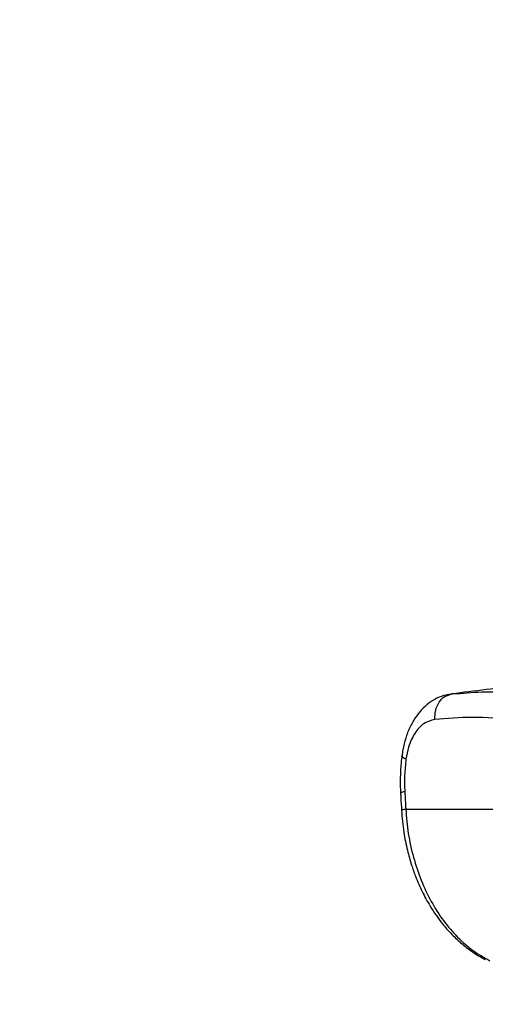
# Model space of a CAD drawing. Header units: millimetres. Extents: x 20 to 22981, y 40 to 19992.
# Tile 27 of 158: x 6429 to 6573, y 5800 to 6105. Entities that reach past the tile are written whole.
import ezdxf

# ---------------------------------------------------------------- set-up
doc = ezdxf.new("R2010")
doc.units = ezdxf.units.MM
doc.header["$LTSCALE"] = 2
doc.layers.add('COMPONENT_GEOMETRY', color=7, linetype='Continuous')
doc.styles.add('SLDTEXTSTYLE0', font='TXT', dxfattribs={"width": 0.75})
doc.dimstyles.new('SLDDIMSTYLE0', dxfattribs={"dimtxt": 100, "dimasz": 6.604, "dimexe": 0, "dimexo": 0.0625, "dimgap": 25, "dimtad": 0, "dimtih": 1, "dimtoh": 1, "dimdec": 0, "dimrnd": 1e-09, "dimzin": 12, "dimdsep": 46, "dimtxsty": 'SLDTEXTSTYLE0', "dimsah": 1, "dimcen": 0.09, "dimadec": 0, "dimazin": 3, "dimtfac": 1, "dimtdec": 0, "dimtofl": 0, "dimtmove": 0, "dimatfit": 3, "dimfxl": 1, "dimfrac": 2, "dimtolj": 1, "dimtzin": 12, "dimarcsym": 0})

# ---------------------------------------------------------------- blocks, each defined once
blk = doc.blocks.new('_D_4')
at = {"layer": 'COMPONENT_GEOMETRY', "color": 7}
for p, q in [((6638.52, 7959.49), (995.17, 7959.49)), ((1001.52, 7959.49), (1001.52, 5203.33)), ((801.45, 5183.02), (770.98, 5183.02)), ((770.98, 5183.02), (770.98, 5024.27)), ((1201.59, 5183.02), (1232.06, 5183.02)), ((1232.06, 5183.02), (1232.06, 5024.27)), ((770.98, 5024.27), (801.45, 5024.27)), ((1232.06, 5024.27), (1201.59, 5024.27)), ((1001.52, 2118.49), (1001.52, 4874.65)), ((6578.75, 2118.49), (995.17, 2118.49))]:
    blk.add_line(p, q, dxfattribs=at)
for points in [[(1001.52, 7959.49), (1000.51, 7952.89), (1002.54, 7952.89)], [(1001.52, 2118.49), (1002.54, 2125.1), (1000.51, 2125.1)]]:
    blk.add_solid(points, dxfattribs=at)
at = {"layer": 'COMPONENT_GEOMETRY', "color": 7, "char_height": 100, "attachment_point": 1, "style": 'SLDTEXTSTYLE0'}
for s, insert in [('9\'6.98"', (801.45, 5153.18)), ('2921mm', (728.74, 5003.56))]:
    blk.add_mtext(s, dxfattribs=dict(at, insert=insert))

msp = doc.modelspace()

# ---------------------------------------------------------------- linework, layer by layer
at = {"color": 7, "linetype": 'Continuous', "lineweight": 25}
for p, q in [((6565.6, 5896.44), (6561.74, 5895.88)), ((6561.77, 5895.76), (6562.79, 5896.14)), ((6562.79, 5896.14), (6565.39, 5896.29)), ((6548.55, 5860.44), (6594.75, 5860.44))]:
    msp.add_line(p, q, dxfattribs=at)
at = {"color": 8, "linetype": 'Continuous', "lineweight": 25}
msp.add_line((6562.79, 5896.14), (6562.27, 5895.96), dxfattribs=at)
at = {"color": 8, "linetype": 'Continuous', "lineweight": 25, "flags": 128}
msp.add_lwpolyline([(6548.62, 5875.91), (6547.98, 5876.22), (6547.56, 5876.51), (6547.36, 5876.79), (6547.35, 5876.91)], dxfattribs=at)
at = {"color": 8, "linetype": 'Continuous', "lineweight": 25}
msp.add_arc((6548.14, 5863.92), 1.87, 86.7545, 129.772, dxfattribs=at)
at = {"color": 7, "linetype": 'Continuous', "lineweight": 25}
msp.add_ellipse((6685.53, 5538.91), major_axis=(-116.8, 1617.42), ratio=0.071472, start_param=1.362135, end_param=1.365514, dxfattribs=at)
for points, knots in [([(6606.31, 5901.51), (6598.95, 5900.6), (6584.21, 5898.79), (6569.93, 5897.02), (6562.79, 5896.14)], [0, 0, 0, 0, 0.499857, 1, 1, 1, 1]), ([(6562.77, 5896.05), (6562.17, 5895.99), (6560.6, 5895.81), (6558.18, 5894.85), (6555.62, 5893.3), (6553.35, 5891.24), (6551.39, 5888.74), (6549.74, 5885.79), (6548.47, 5882.44), (6547.68, 5879.44), (6547.47, 5877.53), (6547.4, 5876.9)], [0, 0, 0, 0, 0.069968, 0.185826, 0.30284, 0.420414, 0.542004, 0.669637, 0.800822, 0.934311, 1, 1, 1, 1]), ([(6557.54, 5888.2), (6556.38, 5887.88), (6554.07, 5887.26), (6551.26, 5884.15), (6549.4, 5880.2), (6548.85, 5877.18), (6548.62, 5875.91)], [0, 0, 0, 0, 0.273074, 0.54299, 0.807448, 1, 1, 1, 1]), ([(6582.46, 5888.2), (6577.95, 5888.53), (6568.98, 5889.18), (6561.34, 5888.52), (6557.54, 5888.2)], [0, 0, 0, 0, 0.502298, 1, 1, 1, 1]), ([(6547.37, 5876.92), (6547.34, 5876.79), (6547.06, 5875.06), (6546.88, 5871.6), (6546.79, 5867.86), (6546.94, 5865.78), (6546.97, 5865.36)], [0, 0, 0, 0, 0.034799, 0.461819, 0.890198, 1, 1, 1, 1]), ([(6548.62, 5875.91), (6548.44, 5874.26), (6548.08, 5870.92), (6548.19, 5867.52), (6548.25, 5865.79)], [0, 0, 0, 0, 0.492721, 1, 1, 1, 1]), ([(6546.94, 5865.36), (6546.97, 5864.91), (6547.06, 5863.13), (6547.16, 5861.34), (6547.23, 5860)], [0, 0, 0, 0, 0.2499358, 1, 1, 1, 1]), ([(6547.23, 5860), (6547.42, 5857.76), (6547.77, 5853.62), (6548.93, 5847.97), (6550.2, 5843.43), (6551.43, 5839.96), (6552.54, 5837.24), (6553.99, 5834.1), (6556.32, 5829.83), (6559.35, 5825.52), (6562.58, 5821.81), (6565.63, 5818.9), (6569.18, 5816.11), (6571.83, 5814.64), (6573.2, 5813.87)], [0, 0, 0, 0, 0.1146403, 0.2119798, 0.2929796, 0.3565105, 0.4026451, 0.4465118, 0.5380367, 0.6605509, 0.7330856, 0.8138128, 0.9029954, 1, 1, 1, 1]), ([(6548.55, 5860.44), (6548.76, 5857.91), (6549.17, 5852.86), (6550.83, 5845.43), (6553.21, 5838.33), (6556.35, 5831.71), (6560.16, 5825.78), (6564.55, 5820.67), (6569.39, 5816.4), (6572.9, 5814.44), (6574.65, 5813.45)], [0, 0, 0, 0, 0.125078, 0.249956, 0.375349, 0.500002, 0.625552, 0.749896, 0.87499, 1, 1, 1, 1])]:
    msp.add_open_spline(points, degree=3, knots=knots, dxfattribs=at)
at = {"color": 8, "linetype": 'Continuous', "lineweight": 25}
for points, knots in [([(6565.39, 5896.29), (6568.33, 5896.54), (6575.11, 5897.13), (6583.01, 5896.49), (6587.48, 5896.14)], [0, 0, 0, 0, 0.43494, 1, 1, 1, 1]), ([(6557.54, 5888.2), (6557.58, 5889.18), (6557.64, 5891.14), (6558.81, 5893.65), (6560.25, 5895.3), (6561.38, 5895.64), (6561.77, 5895.76)], [0, 0, 0, 0, 0.28327, 0.566539, 0.849809, 1, 1, 1, 1]), ([(6548.55, 5860.44), (6548.1, 5860.35), (6547.33, 5860.19), (6547.33, 5860.06), (6547.33, 5860.01)], [0, 0, 0, 0, 0.584644, 1, 1, 1, 1])]:
    msp.add_open_spline(points, degree=3, knots=knots, dxfattribs=at)

# ---------------------------------------------------------------- dimensions: what is measured, and where the dimension line sits
at = {"layer": 'COMPONENT_GEOMETRY', "color": 7}
dim = msp.add_linear_dim(base=(1001.52, 7959.49), p1=(6581.29, 2118.49), p2=(6641.06, 7959.49), angle=90, dimstyle='SLDDIMSTYLE0', dxfattribs=at)
dim.commit()
dim.dimension.update_dxf_attribs({"geometry": '_D_4', "text_midpoint": (1001.52, 5038.99), "dimtype": 160})

doc.saveas('drawing.dxf')
